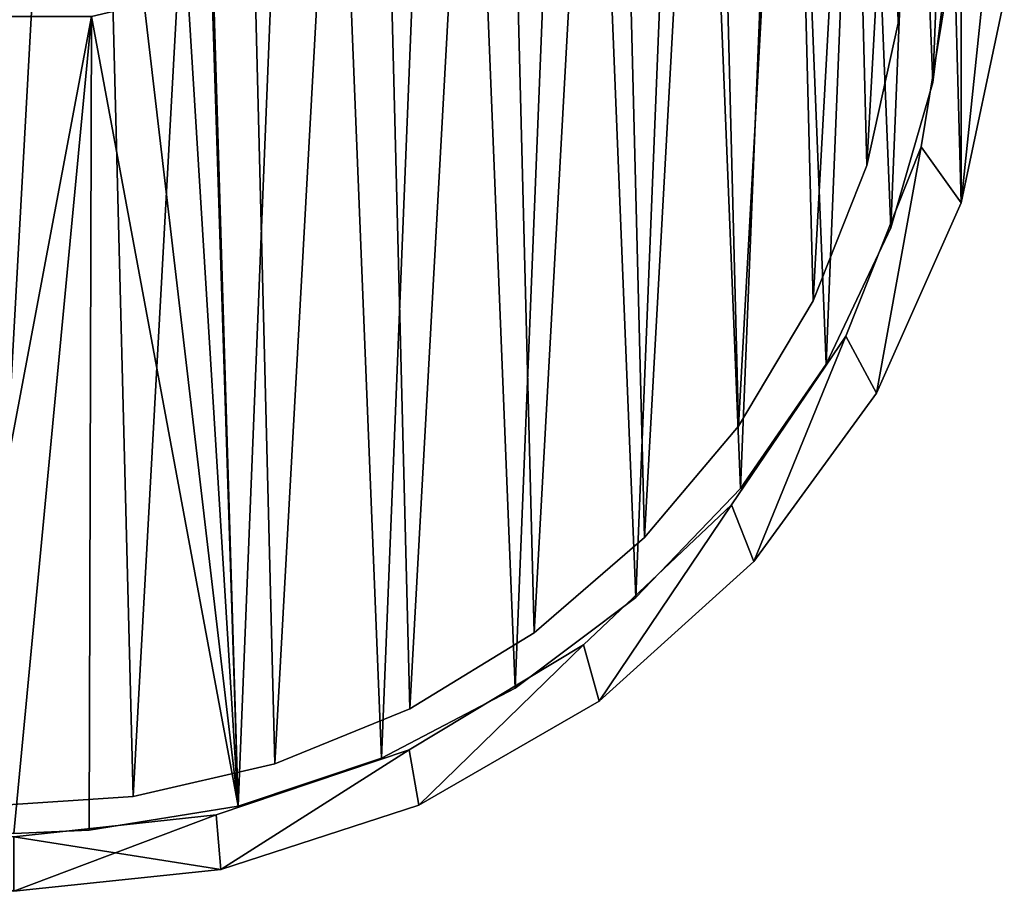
# Model space of a CAD drawing. Header units: millimetres. Extents: x 1804 to 4240, y -28 to 27.
# Tile 83 of 143: x 3217 to 3244, y -28 to -4. Entities that reach past the tile are written whole.
import ezdxf

# ---------------------------------------------------------------- set-up
doc = ezdxf.new("R2010")
doc.units = ezdxf.units.MM
doc.header["$LTSCALE"] = 25.4
doc.layers.get('0').update_dxf_attribs({"true_color": 0xff5454})

# ---------------------------------------------------------------- blocks, each defined once
blk = doc.blocks.new('MORE-EYE-7826-7825-7608-LINE.STL')
at = {"color": 44, "true_color": 0x92621c}
mesh = blk.add_polyface(dxfattribs=at)
corners = [(1411.464, 7.936, 36.5), (1410.269, -3.436, 36.5), (1410.269, 2.313, 36.5), (1411.464, -9.06, 36.5), (1411.656, -1.969, 36.5), (1411.961, 3.645, 36.5), (1413.802, 13.188, 36.5), (1413.465, 9.062, 36.5), (1416.098, 14.029, 36.5), (1417.182, 17.84, 36.5), (1419.738, 18.314, 36.5), (1421.454, 21.686, 36.5), (1424.214, 21.717, 36.5), (1426.433, 24.561, 36.5), (1429.316, 24.077, 36.5), (1431.901, 26.338, 36.5), (1434.807, 25.286, 36.5), (1437.618, 26.938, 36.5), (1437.618, 25.438, 36.5), (1443.336, 26.338, 36.5), (1440.429, 25.286, 36.5), (1445.92, 24.077, 36.5), (1448.803, 24.561, 36.5), (1451.023, 21.717, 36.5), (1453.782, 21.686, 36.5), (1455.498, 18.314, 36.5), (1458.055, 17.84, 36.5), (1459.138, 14.029, 36.5), (1461.434, 13.188, 36.5), (1461.772, 9.062, 36.5), (1463.772, 7.936, 36.5), (1463.276, 3.645, 36.5), (1463.58, -1.969, 36.5), (1412.566, -7.517, 36.5), (1413.802, -14.312, 36.5), (1414.647, -12.74, 36.5), (1417.182, -18.963, 36.5), (1417.802, -17.394, 36.5), (1421.454, -22.81, 36.5), (1421.884, -21.26, 36.5), (1426.433, -25.684, 36.5), (1426.701, -24.159, 36.5), (1431.901, -27.461, 36.5), (1432.029, -25.954, 36.5), (1437.618, -28.062, 36.5), (1437.618, -26.562, 36.5), (1443.207, -25.954, 36.5), (1443.336, -27.461, 36.5), (1448.535, -24.159, 36.5), (1448.803, -25.684, 36.5), (1453.353, -21.26, 36.5), (1453.782, -22.81, 36.5), (1457.434, -17.394, 36.5), (1458.055, -18.963, 36.5), (1460.589, -12.74, 36.5), (1461.434, -14.312, 36.5), (1462.671, -7.517, 36.5), (1463.772, -9.06, 36.5), (1464.968, 2.313, 36.5), (1464.968, -3.436, 36.5)]
mesh.append_faces([[corners[k] for k in face] for face in [(0, 1, 2), (57, 58, 59)]], dxfattribs={"vtx0": -1, "color": 44})
mesh.append_faces([[corners[k] for k in face] for face in [(1, 0, 3), (4, 0, 5), (5, 6, 7), (7, 6, 8), (8, 9, 10), (10, 11, 12), (12, 13, 14), (14, 15, 16), (16, 17, 18), (18, 19, 20), (20, 19, 21), (21, 22, 23), (23, 24, 25), (25, 26, 27), (27, 28, 29), (29, 30, 31), (31, 30, 32), (3, 33, 34), (33, 3, 4), (34, 35, 36), (36, 37, 38), (38, 39, 40), (40, 41, 42), (42, 43, 44), (44, 46, 47), (47, 48, 49), (49, 50, 51), (51, 52, 53), (53, 54, 55), (55, 56, 57)]], dxfattribs={"vtx0": -1, "vtx1": -1, "color": 44})
mesh.append_faces([[corners[k] for k in face] for face in [(3, 0, 4), (57, 32, 30)]], dxfattribs={"vtx0": -1, "vtx1": -1, "vtx2": -1, "color": 44})
mesh.append_faces([[corners[k] for k in face] for face in [(5, 0, 6), (8, 6, 9), (10, 9, 11), (12, 11, 13), (14, 13, 15), (16, 15, 17), (18, 17, 19), (21, 19, 22), (23, 22, 24), (25, 24, 26), (27, 26, 28), (29, 28, 30), (34, 33, 35), (36, 35, 37), (38, 37, 39), (40, 39, 41), (42, 41, 43), (44, 43, 45), (44, 45, 46), (47, 46, 48), (49, 48, 50), (51, 50, 52), (53, 52, 54), (55, 54, 56), (57, 56, 32), (57, 30, 58)]], dxfattribs={"vtx0": -1, "vtx2": -1, "color": 44})
mesh = blk.add_polyface(dxfattribs=at)
corners = [(1411.464, -9.06, 146.5), (1410.269, 2.313, 146.5), (1410.269, -3.436, 146.5), (1411.464, 7.936, 146.5), (1411.656, -1.969, 146.5), (1412.566, -7.517, 146.5), (1413.802, -14.312, 146.5), (1414.647, -12.74, 146.5), (1417.182, -18.963, 146.5), (1417.802, -17.394, 146.5), (1421.454, -22.81, 146.5), (1421.884, -21.26, 146.5), (1426.433, -25.684, 146.5), (1426.701, -24.159, 146.5), (1431.901, -27.461, 146.5), (1432.029, -25.954, 146.5), (1437.618, -28.062, 146.5), (1437.618, -26.562, 146.5), (1443.336, -27.461, 146.5), (1443.207, -25.954, 146.5), (1448.535, -24.159, 146.5), (1448.803, -25.684, 146.5), (1453.353, -21.26, 146.5), (1453.782, -22.81, 146.5), (1457.434, -17.394, 146.5), (1458.055, -18.963, 146.5), (1460.589, -12.74, 146.5), (1461.434, -14.312, 146.5), (1462.671, -7.517, 146.5), (1463.772, -9.06, 146.5), (1463.58, -1.969, 146.5), (1411.961, 3.645, 146.5), (1413.802, 13.188, 146.5), (1413.465, 9.062, 146.5), (1416.098, 14.029, 146.5), (1417.182, 17.84, 146.5), (1419.738, 18.314, 146.5), (1421.454, 21.686, 146.5), (1424.214, 21.717, 146.5), (1426.433, 24.561, 146.5), (1429.316, 24.077, 146.5), (1431.901, 26.338, 146.5), (1434.807, 25.286, 146.5), (1437.618, 26.938, 146.5), (1437.618, 25.438, 146.5), (1440.429, 25.286, 146.5), (1443.336, 26.338, 146.5), (1445.92, 24.077, 146.5), (1448.803, 24.561, 146.5), (1451.023, 21.717, 146.5), (1453.782, 21.686, 146.5), (1455.498, 18.314, 146.5), (1458.055, 17.84, 146.5), (1459.138, 14.029, 146.5), (1461.434, 13.188, 146.5), (1461.772, 9.062, 146.5), (1463.772, 7.936, 146.5), (1463.276, 3.645, 146.5), (1464.968, -3.436, 146.5), (1464.968, 2.313, 146.5)]
mesh.append_faces([[corners[k] for k in face] for face in [(0, 1, 2), (56, 58, 59)]], dxfattribs={"vtx0": -1, "color": 44})
mesh.append_faces([[corners[k] for k in face] for face in [(1, 0, 3), (4, 0, 5), (5, 6, 7), (7, 8, 9), (9, 10, 11), (11, 12, 13), (13, 14, 15), (15, 16, 17), (17, 18, 19), (19, 18, 20), (20, 21, 22), (22, 23, 24), (24, 25, 26), (26, 27, 28), (28, 29, 30), (3, 31, 32), (31, 3, 4), (32, 34, 35), (35, 36, 37), (37, 38, 39), (39, 40, 41), (41, 42, 43), (43, 45, 46), (46, 47, 48), (48, 49, 50), (50, 51, 52), (52, 53, 54), (54, 55, 56)]], dxfattribs={"vtx0": -1, "vtx1": -1, "color": 44})
mesh.append_faces([[corners[k] for k in face] for face in [(3, 0, 4), (56, 30, 29)]], dxfattribs={"vtx0": -1, "vtx1": -1, "vtx2": -1, "color": 44})
mesh.append_faces([[corners[k] for k in face] for face in [(5, 0, 6), (7, 6, 8), (9, 8, 10), (11, 10, 12), (13, 12, 14), (15, 14, 16), (17, 16, 18), (20, 18, 21), (22, 21, 23), (24, 23, 25), (26, 25, 27), (28, 27, 29), (32, 31, 33), (32, 33, 34), (35, 34, 36), (37, 36, 38), (39, 38, 40), (41, 40, 42), (43, 42, 44), (43, 44, 45), (46, 45, 47), (48, 47, 49), (50, 49, 51), (52, 51, 53), (54, 53, 55), (56, 55, 57), (56, 57, 30), (56, 29, 58)]], dxfattribs={"vtx0": -1, "vtx2": -1, "color": 44})
at = {"color": 250, "true_color": 0x262626}
mesh = blk.add_polyface(dxfattribs=at)
corners = [(1435.534, -26.378, 144.5), (1432.202, -1.307, 144.5), (1431.42, -25.709, 144.5), (1432.849, -2.65, 144.5), (1434.015, -3.58, 144.5), (1435.468, -3.912, 144.5), (1439.768, -3.912, 144.5), (1437.618, -26.462, 144.5), (1439.702, -26.378, 144.5), (1443.816, -25.709, 144.5), (1441.222, -3.58, 144.5), (1442.387, -2.65, 144.5), (1443.034, -1.307, 144.5), (1443.034, 0.184, 144.5), (1412.242, -5.742, 144.5), (1411.907, 2.56, 144.5), (1411.739, -1.604, 144.5), (1412.741, 6.644, 144.5), (1413.401, -9.746, 144.5), (1414.219, 10.542, 144.5), (1415.188, -13.512, 144.5), (1416.303, 14.151, 144.5), (1417.556, -16.942, 144.5), (1418.939, 17.38, 144.5), (1420.443, -19.948, 144.5), (1422.059, 20.144, 144.5), (1423.776, -22.452, 144.5), (1425.582, 22.372, 144.5), (1427.466, -24.389, 144.5), (1429.417, 24.006, 144.5), (1432.202, 0.184, 144.5), (1433.464, 25.003, 144.5), (1432.849, 1.527, 144.5), (1434.015, 2.457, 144.5), (1437.618, 25.338, 144.5), (1435.468, 2.788, 144.5), (1439.768, 2.788, 144.5), (1441.773, 25.003, 144.5), (1441.222, 2.457, 144.5), (1442.387, 1.527, 144.5), (1445.82, 24.006, 144.5), (1447.77, -24.389, 144.5), (1449.655, 22.372, 144.5), (1451.461, -22.452, 144.5), (1453.177, 20.144, 144.5), (1454.793, -19.948, 144.5), (1456.297, 17.38, 144.5), (1457.68, -16.942, 144.5), (1458.933, 14.151, 144.5), (1460.048, -13.512, 144.5), (1461.018, 10.542, 144.5), (1461.835, -9.746, 144.5), (1462.496, 6.644, 144.5), (1462.995, -5.742, 144.5), (1463.329, 2.56, 144.5), (1463.497, -1.604, 144.5)]
mesh.append_faces([[corners[k] for k in face] for face in [(14, 15, 16), (54, 53, 55)]], dxfattribs={"vtx0": -1, "color": 250})
mesh.append_faces([[corners[k] for k in face] for face in [(0, 1, 2), (1, 0, 3), (3, 0, 4), (4, 0, 5), (5, 0, 6), (6, 9, 10), (10, 9, 11), (11, 9, 12), (12, 9, 13), (15, 14, 17), (17, 18, 19), (19, 20, 21), (21, 22, 23), (23, 24, 25), (25, 26, 27), (27, 28, 29), (29, 30, 31), (30, 2, 1), (31, 33, 34), (34, 36, 37), (37, 39, 40), (40, 41, 42), (42, 43, 44), (44, 45, 46), (46, 47, 48), (48, 49, 50), (50, 51, 52), (52, 53, 54)]], dxfattribs={"vtx0": -1, "vtx1": -1, "color": 250})
mesh.append_faces([[corners[k] for k in face] for face in [(29, 2, 30), (40, 13, 9)]], dxfattribs={"vtx0": -1, "vtx1": -1, "vtx2": -1, "color": 250})
mesh.append_faces([[corners[k] for k in face] for face in [(6, 0, 7), (6, 7, 8), (6, 8, 9), (17, 14, 18), (19, 18, 20), (21, 20, 22), (23, 22, 24), (25, 24, 26), (27, 26, 28), (29, 28, 2), (31, 30, 32), (31, 32, 33), (34, 33, 35), (34, 35, 36), (37, 36, 38), (37, 38, 39), (40, 39, 13), (40, 9, 41), (42, 41, 43), (44, 43, 45), (46, 45, 47), (48, 47, 49), (50, 49, 51), (52, 51, 53)]], dxfattribs={"vtx0": -1, "vtx2": -1, "color": 250})
mesh = blk.add_polyface(dxfattribs=at)
corners = [(1411.907, 2.56, 143.5), (1412.242, -5.742, 143.5), (1411.739, -1.604, 143.5), (1412.741, 6.644, 143.5), (1413.401, -9.746, 143.5), (1414.219, 10.542, 143.5), (1415.188, -13.512, 143.5), (1416.303, 14.151, 143.5), (1417.556, -16.942, 143.5), (1418.939, 17.38, 143.5), (1420.443, -19.948, 143.5), (1422.059, 20.144, 143.5), (1423.776, -22.452, 143.5), (1425.582, 22.372, 143.5), (1427.466, -24.389, 143.5), (1429.417, 24.006, 143.5), (1431.42, -25.709, 143.5), (1432.202, 0.184, 143.5), (1433.464, 25.003, 143.5), (1432.849, 1.527, 143.5), (1434.015, 2.457, 143.5), (1437.618, 25.338, 143.5), (1435.468, 2.788, 143.5), (1439.768, 2.788, 143.5), (1441.773, 25.003, 143.5), (1441.222, 2.457, 143.5), (1442.387, 1.527, 143.5), (1445.82, 24.006, 143.5), (1443.034, 0.184, 143.5), (1443.034, -1.307, 143.5), (1443.816, -25.709, 143.5), (1447.77, -24.389, 143.5), (1449.655, 22.372, 143.5), (1451.461, -22.452, 143.5), (1453.177, 20.144, 143.5), (1454.793, -19.948, 143.5), (1456.297, 17.38, 143.5), (1457.68, -16.942, 143.5), (1458.933, 14.151, 143.5), (1460.048, -13.512, 143.5), (1461.018, 10.542, 143.5), (1461.835, -9.746, 143.5), (1462.496, 6.644, 143.5), (1462.995, -5.742, 143.5), (1463.329, 2.56, 143.5), (1463.497, -1.604, 143.5), (1432.202, -1.307, 143.5), (1435.534, -26.378, 143.5), (1432.849, -2.65, 143.5), (1434.015, -3.58, 143.5), (1435.468, -3.912, 143.5), (1439.768, -3.912, 143.5), (1437.618, -26.462, 143.5), (1439.702, -26.378, 143.5), (1441.222, -3.58, 143.5), (1442.387, -2.65, 143.5)]
mesh.append_faces([[corners[k] for k in face] for face in [(0, 1, 2), (43, 44, 45)]], dxfattribs={"vtx0": -1, "color": 250})
mesh.append_faces([[corners[k] for k in face] for face in [(1, 3, 4), (4, 5, 6), (6, 7, 8), (8, 9, 10), (10, 11, 12), (12, 13, 14), (14, 15, 16), (17, 18, 19), (19, 18, 20), (20, 21, 22), (22, 21, 23), (23, 24, 25), (25, 24, 26), (26, 27, 28), (28, 27, 29), (30, 27, 31), (31, 32, 33), (33, 34, 35), (35, 36, 37), (37, 38, 39), (39, 40, 41), (41, 42, 43), (16, 46, 47), (46, 16, 17), (47, 51, 52), (52, 51, 53), (53, 51, 30)]], dxfattribs={"vtx0": -1, "vtx1": -1, "color": 250})
mesh.append_faces([[corners[k] for k in face] for face in [(16, 15, 17), (29, 27, 30)]], dxfattribs={"vtx0": -1, "vtx1": -1, "vtx2": -1, "color": 250})
mesh.append_faces([[corners[k] for k in face] for face in [(1, 0, 3), (4, 3, 5), (6, 5, 7), (8, 7, 9), (10, 9, 11), (12, 11, 13), (14, 13, 15), (17, 15, 18), (20, 18, 21), (23, 21, 24), (26, 24, 27), (31, 27, 32), (33, 32, 34), (35, 34, 36), (37, 36, 38), (39, 38, 40), (41, 40, 42), (43, 42, 44), (47, 46, 48), (47, 48, 49), (47, 49, 50), (47, 50, 51), (30, 51, 54), (30, 54, 55), (30, 55, 29)]], dxfattribs={"vtx0": -1, "vtx2": -1, "color": 250})
at = {"color": 7, "true_color": 0xffffff}
mesh = blk.add_polyface(dxfattribs=at)
corners = [(1412.848, 4.648, 45.875), (1412.406, -3.361, 45.875), (1412.304, 0.661, 45.875), (1413.152, -7.314, 45.875), (1414.024, 8.495, 45.875), (1414.523, -11.097, 45.875), (1415.803, 12.104, 45.875), (1416.483, -14.611, 45.875), (1418.137, 15.381, 45.875), (1418.981, -17.765, 45.875), (1420.967, 18.241, 45.875), (1421.952, -20.477, 45.875), (1424.219, 20.61, 45.875), (1425.321, -22.677, 45.875), (1427.809, 22.426, 45.875), (1428.998, -24.309, 45.875), (1431.644, 23.644, 45.875), (1432.89, -25.33, 45.875), (1435.624, 24.23, 45.875), (1436.895, -25.713, 45.875), (1439.647, 24.17, 45.875), (1440.91, -25.449, 45.875), (1443.608, 23.466, 45.875), (1444.83, -24.544, 45.875), (1447.405, 22.136, 45.875), (1448.554, -23.022, 45.875), (1450.939, 20.213, 45.875), (1451.986, -20.923, 45.875), (1454.12, 17.749, 45.875), (1455.037, -18.3, 45.875), (1456.863, 14.806, 45.875), (1457.627, -15.221, 45.875), (1459.099, 11.462, 45.875), (1459.691, -11.767, 45.875), (1460.77, 7.802, 45.875), (1461.173, -8.027, 45.875), (1461.832, 3.921, 45.875), (1462.036, -4.097, 45.875), (1462.258, -0.08, 45.875)]
mesh.append_faces([[corners[k] for k in face] for face in [(0, 1, 2), (37, 36, 38)]], dxfattribs={"vtx0": -1, "color": 7})
mesh.append_faces([[corners[k] for k in face] for face in [(1, 0, 3), (3, 4, 5), (5, 6, 7), (7, 8, 9), (9, 10, 11), (11, 12, 13), (13, 14, 15), (15, 16, 17), (17, 18, 19), (19, 20, 21), (21, 22, 23), (23, 24, 25), (25, 26, 27), (27, 28, 29), (29, 30, 31), (31, 32, 33), (33, 34, 35), (35, 36, 37)]], dxfattribs={"vtx0": -1, "vtx1": -1, "color": 7})
mesh.append_faces([[corners[k] for k in face] for face in [(3, 0, 4), (5, 4, 6), (7, 6, 8), (9, 8, 10), (11, 10, 12), (13, 12, 14), (15, 14, 16), (17, 16, 18), (19, 18, 20), (21, 20, 22), (23, 22, 24), (25, 24, 26), (27, 26, 28), (29, 28, 30), (31, 30, 32), (33, 32, 34), (35, 34, 36)]], dxfattribs={"vtx0": -1, "vtx2": -1, "color": 7})
mesh = blk.add_polyface(dxfattribs=at)
corners = [(1412.406, -3.361, 46.875), (1412.848, 4.648, 46.875), (1412.304, 0.661, 46.875), (1413.152, -7.314, 46.875), (1414.024, 8.495, 46.875), (1414.523, -11.097, 46.875), (1415.803, 12.104, 46.875), (1416.483, -14.611, 46.875), (1418.137, 15.381, 46.875), (1418.981, -17.765, 46.875), (1420.967, 18.241, 46.875), (1421.952, -20.477, 46.875), (1424.219, 20.61, 46.875), (1425.321, -22.677, 46.875), (1427.809, 22.426, 46.875), (1428.998, -24.309, 46.875), (1431.644, 23.644, 46.875), (1432.89, -25.33, 46.875), (1435.624, 24.23, 46.875), (1436.895, -25.713, 46.875), (1439.647, 24.17, 46.875), (1440.91, -25.449, 46.875), (1443.608, 23.466, 46.875), (1444.83, -24.544, 46.875), (1447.405, 22.136, 46.875), (1448.554, -23.022, 46.875), (1450.939, 20.213, 46.875), (1451.986, -20.923, 46.875), (1454.12, 17.749, 46.875), (1455.037, -18.3, 46.875), (1456.863, 14.806, 46.875), (1457.627, -15.221, 46.875), (1459.099, 11.462, 46.875), (1459.691, -11.767, 46.875), (1460.77, 7.802, 46.875), (1461.173, -8.027, 46.875), (1461.832, 3.921, 46.875), (1462.036, -4.097, 46.875), (1462.258, -0.08, 46.875)]
mesh.append_faces([[corners[k] for k in face] for face in [(0, 1, 2), (36, 37, 38)]], dxfattribs={"vtx0": -1, "color": 7})
mesh.append_faces([[corners[k] for k in face] for face in [(1, 3, 4), (4, 5, 6), (6, 7, 8), (8, 9, 10), (10, 11, 12), (12, 13, 14), (14, 15, 16), (16, 17, 18), (18, 19, 20), (20, 21, 22), (22, 23, 24), (24, 25, 26), (26, 27, 28), (28, 29, 30), (30, 31, 32), (32, 33, 34), (34, 35, 36)]], dxfattribs={"vtx0": -1, "vtx1": -1, "color": 7})
mesh.append_faces([[corners[k] for k in face] for face in [(1, 0, 3), (4, 3, 5), (6, 5, 7), (8, 7, 9), (10, 9, 11), (12, 11, 13), (14, 13, 15), (16, 15, 17), (18, 17, 19), (20, 19, 21), (22, 21, 23), (24, 23, 25), (26, 25, 27), (28, 27, 29), (30, 29, 31), (32, 31, 33), (34, 33, 35), (36, 35, 37)]], dxfattribs={"vtx0": -1, "vtx2": -1, "color": 7})
mesh = blk.add_polyface(dxfattribs=at)
corners = [(1462.258, -0.08, 45.875), (1462.036, -4.097, 46.875), (1462.036, -4.097, 45.875), (1462.258, -0.08, 46.875)]
mesh.append_faces([[corners[k] for k in face] for face in [(0, 1, 2), (1, 0, 3)]], dxfattribs={"vtx0": -1, "color": 7})
at = {"color": 250, "true_color": 0x262626}
mesh = blk.add_polyface(dxfattribs=at)
corners = [(1463.497, -1.604, 143.5), (1462.995, -5.742, 144.5), (1462.995, -5.742, 143.5), (1463.497, -1.604, 144.5)]
mesh.append_faces([[corners[k] for k in face] for face in [(0, 1, 2), (1, 0, 3)]], dxfattribs={"vtx0": -1, "color": 250})
at = {"color": 44, "true_color": 0x92621c}
mesh = blk.add_polyface(dxfattribs=at)
corners = [(1463.58, -1.969, 146.5), (1462.671, -7.517, 36.5), (1462.671, -7.517, 146.5), (1463.58, -1.969, 36.5)]
mesh.append_faces([[corners[k] for k in face] for face in [(0, 1, 2), (1, 0, 3)]], dxfattribs={"vtx0": -1, "color": 44})
mesh = blk.add_polyface(dxfattribs=at)
corners = [(1464.968, -3.436, 36.5), (1463.772, -9.06, 146.5), (1463.772, -9.06, 36.5), (1464.968, -3.436, 146.5)]
mesh.append_faces([[corners[k] for k in face] for face in [(0, 1, 2), (1, 0, 3)]], dxfattribs={"vtx0": -1, "color": 44})
at = {"color": 7, "true_color": 0xffffff}
mesh = blk.add_polyface(dxfattribs=at)
corners = [(1462.036, -4.097, 45.875), (1461.173, -8.027, 46.875), (1461.173, -8.027, 45.875), (1462.036, -4.097, 46.875)]
mesh.append_faces([[corners[k] for k in face] for face in [(0, 1, 2), (1, 0, 3)]], dxfattribs={"vtx0": -1, "color": 7})
at = {"color": 250, "true_color": 0x262626}
mesh = blk.add_polyface(dxfattribs=at)
corners = [(1462.995, -5.742, 143.5), (1461.835, -9.746, 144.5), (1461.835, -9.746, 143.5), (1462.995, -5.742, 144.5)]
mesh.append_faces([[corners[k] for k in face] for face in [(0, 1, 2), (1, 0, 3)]], dxfattribs={"vtx0": -1, "color": 250})
at = {"color": 44, "true_color": 0x92621c}
mesh = blk.add_polyface(dxfattribs=at)
corners = [(1462.671, -7.517, 146.5), (1460.589, -12.74, 36.5), (1460.589, -12.74, 146.5), (1462.671, -7.517, 36.5)]
mesh.append_faces([[corners[k] for k in face] for face in [(0, 1, 2), (1, 0, 3)]], dxfattribs={"vtx0": -1, "color": 44})
at = {"color": 7, "true_color": 0xffffff}
mesh = blk.add_polyface(dxfattribs=at)
corners = [(1461.173, -8.027, 45.875), (1459.691, -11.767, 46.875), (1459.691, -11.767, 45.875), (1461.173, -8.027, 46.875)]
mesh.append_faces([[corners[k] for k in face] for face in [(0, 1, 2), (1, 0, 3)]], dxfattribs={"vtx0": -1, "color": 7})
at = {"color": 44, "true_color": 0x92621c}
mesh = blk.add_polyface(dxfattribs=at)
corners = [(1463.772, -9.06, 36.5), (1461.434, -14.312, 146.5), (1461.434, -14.312, 36.5), (1463.772, -9.06, 146.5)]
mesh.append_faces([[corners[k] for k in face] for face in [(0, 1, 2), (1, 0, 3)]], dxfattribs={"vtx0": -1, "color": 44})
at = {"color": 250, "true_color": 0x262626}
mesh = blk.add_polyface(dxfattribs=at)
corners = [(1461.835, -9.746, 143.5), (1460.048, -13.512, 144.5), (1460.048, -13.512, 143.5), (1461.835, -9.746, 144.5)]
mesh.append_faces([[corners[k] for k in face] for face in [(0, 1, 2), (1, 0, 3)]], dxfattribs={"vtx0": -1, "color": 250})
at = {"color": 7, "true_color": 0xffffff}
mesh = blk.add_polyface(dxfattribs=at)
corners = [(1459.691, -11.767, 45.875), (1457.627, -15.221, 46.875), (1457.627, -15.221, 45.875), (1459.691, -11.767, 46.875)]
mesh.append_faces([[corners[k] for k in face] for face in [(0, 1, 2), (1, 0, 3)]], dxfattribs={"vtx0": -1, "color": 7})
at = {"color": 44, "true_color": 0x92621c}
mesh = blk.add_polyface(dxfattribs=at)
corners = [(1460.589, -12.74, 146.5), (1457.434, -17.394, 36.5), (1457.434, -17.394, 146.5), (1460.589, -12.74, 36.5)]
mesh.append_faces([[corners[k] for k in face] for face in [(0, 1, 2), (1, 0, 3)]], dxfattribs={"vtx0": -1, "color": 44})
at = {"color": 250, "true_color": 0x262626}
mesh = blk.add_polyface(dxfattribs=at)
corners = [(1460.048, -13.512, 143.5), (1457.68, -16.942, 144.5), (1457.68, -16.942, 143.5), (1460.048, -13.512, 144.5)]
mesh.append_faces([[corners[k] for k in face] for face in [(0, 1, 2), (1, 0, 3)]], dxfattribs={"vtx0": -1, "color": 250})
at = {"color": 44, "true_color": 0x92621c}
mesh = blk.add_polyface(dxfattribs=at)
corners = [(1461.434, -14.312, 36.5), (1458.055, -18.963, 146.5), (1458.055, -18.963, 36.5), (1461.434, -14.312, 146.5)]
mesh.append_faces([[corners[k] for k in face] for face in [(0, 1, 2), (1, 0, 3)]], dxfattribs={"vtx0": -1, "color": 44})
at = {"color": 7, "true_color": 0xffffff}
mesh = blk.add_polyface(dxfattribs=at)
corners = [(1457.627, -15.221, 45.875), (1455.037, -18.3, 46.875), (1455.037, -18.3, 45.875), (1457.627, -15.221, 46.875)]
mesh.append_faces([[corners[k] for k in face] for face in [(0, 1, 2), (1, 0, 3)]], dxfattribs={"vtx0": -1, "color": 7})
at = {"color": 250, "true_color": 0x262626}
mesh = blk.add_polyface(dxfattribs=at)
corners = [(1457.68, -16.942, 143.5), (1454.793, -19.948, 144.5), (1454.793, -19.948, 143.5), (1457.68, -16.942, 144.5)]
mesh.append_faces([[corners[k] for k in face] for face in [(0, 1, 2), (1, 0, 3)]], dxfattribs={"vtx0": -1, "color": 250})
at = {"color": 44, "true_color": 0x92621c}
mesh = blk.add_polyface(dxfattribs=at)
corners = [(1453.353, -21.26, 146.5), (1457.434, -17.394, 36.5), (1453.353, -21.26, 36.5), (1457.434, -17.394, 146.5)]
mesh.append_faces([[corners[k] for k in face] for face in [(0, 1, 2), (1, 0, 3)]], dxfattribs={"vtx0": -1, "color": 44})
at = {"color": 7, "true_color": 0xffffff}
mesh = blk.add_polyface(dxfattribs=at)
corners = [(1455.037, -18.3, 46.875), (1451.986, -20.923, 45.875), (1455.037, -18.3, 45.875), (1451.986, -20.923, 46.875)]
mesh.append_faces([[corners[k] for k in face] for face in [(0, 1, 2), (1, 0, 3)]], dxfattribs={"vtx0": -1, "color": 7})
at = {"color": 44, "true_color": 0x92621c}
mesh = blk.add_polyface(dxfattribs=at)
corners = [(1458.055, -18.963, 146.5), (1453.782, -22.81, 36.5), (1458.055, -18.963, 36.5), (1453.782, -22.81, 146.5)]
mesh.append_faces([[corners[k] for k in face] for face in [(0, 1, 2), (1, 0, 3)]], dxfattribs={"vtx0": -1, "color": 44})
at = {"color": 250, "true_color": 0x262626}
mesh = blk.add_polyface(dxfattribs=at)
corners = [(1454.793, -19.948, 144.5), (1451.461, -22.452, 143.5), (1454.793, -19.948, 143.5), (1451.461, -22.452, 144.5)]
mesh.append_faces([[corners[k] for k in face] for face in [(0, 1, 2), (1, 0, 3)]], dxfattribs={"vtx0": -1, "color": 250})
at = {"color": 7, "true_color": 0xffffff}
mesh = blk.add_polyface(dxfattribs=at)
corners = [(1451.986, -20.923, 46.875), (1448.554, -23.022, 45.875), (1451.986, -20.923, 45.875), (1448.554, -23.022, 46.875)]
mesh.append_faces([[corners[k] for k in face] for face in [(0, 1, 2), (1, 0, 3)]], dxfattribs={"vtx0": -1, "color": 7})
at = {"color": 44, "true_color": 0x92621c}
mesh = blk.add_polyface(dxfattribs=at)
corners = [(1448.535, -24.159, 146.5), (1453.353, -21.26, 36.5), (1448.535, -24.159, 36.5), (1453.353, -21.26, 146.5)]
mesh.append_faces([[corners[k] for k in face] for face in [(0, 1, 2), (1, 0, 3)]], dxfattribs={"vtx0": -1, "color": 44})
at = {"color": 250, "true_color": 0x262626}
mesh = blk.add_polyface(dxfattribs=at)
corners = [(1451.461, -22.452, 144.5), (1447.77, -24.389, 143.5), (1451.461, -22.452, 143.5), (1447.77, -24.389, 144.5)]
mesh.append_faces([[corners[k] for k in face] for face in [(0, 1, 2), (1, 0, 3)]], dxfattribs={"vtx0": -1, "color": 250})
at = {"color": 44, "true_color": 0x92621c}
mesh = blk.add_polyface(dxfattribs=at)
corners = [(1453.782, -22.81, 146.5), (1448.803, -25.684, 36.5), (1453.782, -22.81, 36.5), (1448.803, -25.684, 146.5)]
mesh.append_faces([[corners[k] for k in face] for face in [(0, 1, 2), (1, 0, 3)]], dxfattribs={"vtx0": -1, "color": 44})
at = {"color": 7, "true_color": 0xffffff}
mesh = blk.add_polyface(dxfattribs=at)
corners = [(1448.554, -23.022, 46.875), (1444.83, -24.544, 45.875), (1448.554, -23.022, 45.875), (1444.83, -24.544, 46.875)]
mesh.append_faces([[corners[k] for k in face] for face in [(0, 1, 2), (1, 0, 3)]], dxfattribs={"vtx0": -1, "color": 7})
at = {"color": 44, "true_color": 0x92621c}
mesh = blk.add_polyface(dxfattribs=at)
corners = [(1443.207, -25.954, 146.5), (1448.535, -24.159, 36.5), (1443.207, -25.954, 36.5), (1448.535, -24.159, 146.5)]
mesh.append_faces([[corners[k] for k in face] for face in [(0, 1, 2), (1, 0, 3)]], dxfattribs={"vtx0": -1, "color": 44})
at = {"color": 250, "true_color": 0x262626}
mesh = blk.add_polyface(dxfattribs=at)
corners = [(1447.77, -24.389, 144.5), (1443.816, -25.709, 143.5), (1447.77, -24.389, 143.5), (1443.816, -25.709, 144.5)]
mesh.append_faces([[corners[k] for k in face] for face in [(0, 1, 2), (1, 0, 3)]], dxfattribs={"vtx0": -1, "color": 250})
at = {"color": 7, "true_color": 0xffffff}
mesh = blk.add_polyface(dxfattribs=at)
corners = [(1444.83, -24.544, 46.875), (1440.91, -25.449, 45.875), (1444.83, -24.544, 45.875), (1440.91, -25.449, 46.875)]
mesh.append_faces([[corners[k] for k in face] for face in [(0, 1, 2), (1, 0, 3)]], dxfattribs={"vtx0": -1, "color": 7})
mesh = blk.add_polyface(dxfattribs=at)
corners = [(1440.91, -25.449, 46.875), (1436.895, -25.713, 45.875), (1440.91, -25.449, 45.875), (1436.895, -25.713, 46.875)]
mesh.append_faces([[corners[k] for k in face] for face in [(0, 1, 2), (1, 0, 3)]], dxfattribs={"vtx0": -1, "color": 7})
at = {"color": 250, "true_color": 0x262626}
mesh = blk.add_polyface(dxfattribs=at)
corners = [(1443.816, -25.709, 144.5), (1439.702, -26.378, 143.5), (1443.816, -25.709, 143.5), (1439.702, -26.378, 144.5)]
mesh.append_faces([[corners[k] for k in face] for face in [(0, 1, 2), (1, 0, 3)]], dxfattribs={"vtx0": -1, "color": 250})
at = {"color": 44, "true_color": 0x92621c}
mesh = blk.add_polyface(dxfattribs=at)
corners = [(1448.803, -25.684, 146.5), (1443.336, -27.461, 36.5), (1448.803, -25.684, 36.5), (1443.336, -27.461, 146.5)]
mesh.append_faces([[corners[k] for k in face] for face in [(0, 1, 2), (1, 0, 3)]], dxfattribs={"vtx0": -1, "color": 44})
mesh = blk.add_polyface(dxfattribs=at)
corners = [(1437.618, -26.562, 146.5), (1443.207, -25.954, 36.5), (1437.618, -26.562, 36.5), (1443.207, -25.954, 146.5)]
mesh.append_faces([[corners[k] for k in face] for face in [(0, 1, 2), (1, 0, 3)]], dxfattribs={"vtx0": -1, "color": 44})
at = {"color": 250, "true_color": 0x262626}
mesh = blk.add_polyface(dxfattribs=at)
corners = [(1439.702, -26.378, 144.5), (1437.618, -26.462, 143.5), (1439.702, -26.378, 143.5), (1437.618, -26.462, 144.5)]
mesh.append_faces([[corners[k] for k in face] for face in [(0, 1, 2), (1, 0, 3)]], dxfattribs={"vtx0": -1, "color": 250})
at = {"color": 44, "true_color": 0x92621c}
mesh = blk.add_polyface(dxfattribs=at)
corners = [(1443.336, -27.461, 146.5), (1437.618, -28.062, 36.5), (1443.336, -27.461, 36.5), (1437.618, -28.062, 146.5)]
mesh.append_faces([[corners[k] for k in face] for face in [(0, 1, 2), (1, 0, 3)]], dxfattribs={"vtx0": -1, "color": 44})

msp = doc.modelspace()

# ---------------------------------------------------------------- block references
at = {"color": 0}
msp.add_blockref('MORE-EYE-7826-7825-7608-LINE.STL', (1779.4, 0, -34.1), dxfattribs=at)

doc.saveas('drawing.dxf')
